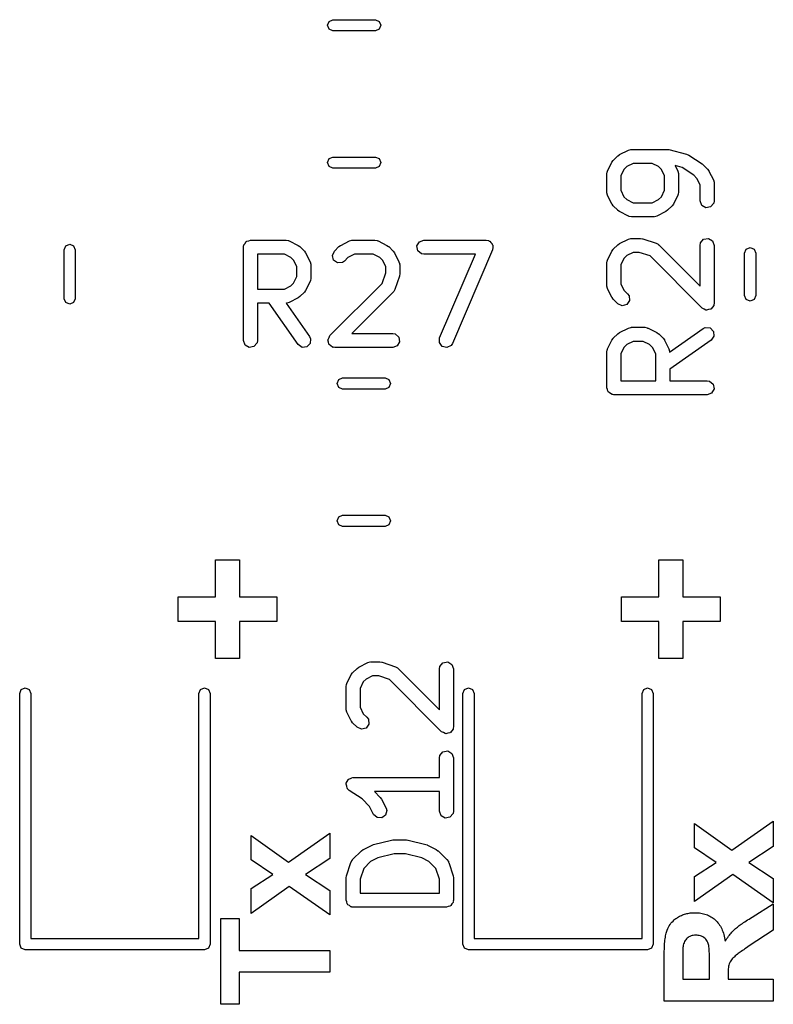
# Model space of a CAD drawing. Extents: x 44 to 148, y -85 to -25.
# Tile 26 of 58: x 110 to 118, y -84 to -73. Entities that reach past the tile are written whole.
import ezdxf

# ---------------------------------------------------------------- set-up
doc = ezdxf.new("R2010")
doc.units = 0
doc.layers.add('BLACK', color=7, linetype='CONTINUOUS')

msp = doc.modelspace()

# ---------------------------------------------------------------- linework, layer by layer
at = {"layer": 'BLACK', "linetype": 'CONTINUOUS'}
for p, q in [((113.327136, -73.5346), (113.34471, -73.492174)), ((113.34471, -73.577026), (113.327136, -73.5346)), ((113.34471, -73.492174), (113.387136, -73.4746)), ((113.387136, -73.4746), (113.841264, -73.4746)), ((113.841264, -73.4746), (113.88369, -73.492174)), ((113.88369, -73.492174), (113.901264, -73.5346)), ((113.901264, -73.5346), (113.88369, -73.577026)), ((113.387136, -73.5946), (113.34471, -73.577026)), ((113.841264, -73.5946), (113.387136, -73.5946)), ((113.88369, -73.577026), (113.841264, -73.5946)), ((116.390105, -74.9803), (116.437724, -74.932681)), ((116.437724, -74.932681), (116.45609, -74.919821)), ((116.45609, -74.919821), (116.457216, -74.918632)), ((116.457216, -74.918632), (116.552454, -74.871013)), ((116.552454, -74.871013), (116.57742, -74.863587)), ((116.57742, -74.863587), (116.581781, -74.864628)), ((116.581781, -74.864628), (116.585995, -74.863095)), ((116.585995, -74.863095), (116.966947, -74.863095)), ((116.966947, -74.863095), (116.981688, -74.865694)), ((116.981688, -74.865694), (116.985137, -74.865334)), ((116.985137, -74.865334), (117.175613, -74.912953)), ((117.175613, -74.912953), (117.198604, -74.923207)), ((117.198604, -74.923207), (117.199026, -74.92331)), ((117.199026, -74.92331), (117.341883, -75.018548)), ((113.327136, -75.0046), (113.34471, -74.962174)), ((113.34471, -75.047026), (113.327136, -75.0046)), ((113.34471, -74.962174), (113.387136, -74.9446)), ((113.387136, -75.0646), (113.34471, -75.047026)), ((113.387136, -74.9446), (113.841264, -74.9446)), ((113.841264, -74.9446), (113.88369, -74.962174)), ((113.88369, -75.047026), (113.841264, -75.0646)), ((113.88369, -74.962174), (113.901264, -75.0046)), ((113.901264, -75.0046), (113.88369, -75.047026)), ((116.328437, -75.09503), (116.376056, -74.999792)), ((116.376056, -74.999792), (116.389414, -74.981781)), ((116.389414, -74.981781), (116.390105, -74.9803)), ((116.535184, -75.047353), (116.504777, -75.07776)), ((116.6037, -75.013095), (116.535184, -75.047353)), ((116.806385, -75.013095), (116.6037, -75.013095)), ((116.874901, -75.047353), (116.806385, -75.013095)), ((116.905308, -75.07776), (116.874901, -75.047353)), ((117.126629, -75.055324), (117.052533, -75.0368)), ((117.052533, -75.0368), (117.081648, -75.09503)), ((117.341883, -75.018548), (117.350146, -75.026441)), ((117.350146, -75.026441), (117.353312, -75.027918)), ((117.353312, -75.027918), (117.400932, -75.075537)), ((113.841264, -75.0646), (113.387136, -75.0646)), ((116.320519, -75.128571), (116.325042, -75.102919)), ((116.320519, -75.319047), (116.320519, -75.128571)), ((116.325042, -75.102919), (116.327924, -75.099483)), ((116.327924, -75.099483), (116.328437, -75.09503)), ((116.504777, -75.07776), (116.470519, -75.146276)), ((116.470519, -75.146276), (116.470519, -75.301342)), ((116.939566, -75.146276), (116.905308, -75.07776)), ((116.939566, -75.301342), (116.939566, -75.146276)), ((117.081648, -75.09503), (117.089074, -75.119996)), ((117.089074, -75.119996), (117.088032, -75.124357)), ((117.088032, -75.124357), (117.089566, -75.128571)), ((117.089566, -75.128571), (117.089566, -75.319047)), ((117.252498, -75.139236), (117.126629, -75.055324)), ((117.286261, -75.172998), (117.252498, -75.139236)), ((117.400932, -75.075537), (117.413794, -75.093905)), ((117.413794, -75.093905), (117.414982, -75.09503)), ((117.414982, -75.09503), (117.462601, -75.190268)), ((117.320519, -75.241514), (117.286261, -75.172998)), ((117.320519, -75.414285), (117.320519, -75.241514)), ((117.462601, -75.190268), (117.470027, -75.215234)), ((117.470027, -75.215234), (117.468985, -75.219595)), ((117.468985, -75.219595), (117.470519, -75.223809)), ((117.470519, -75.223809), (117.470519, -75.414285)), ((116.322052, -75.32326), (116.320519, -75.319047)), ((116.321011, -75.327621), (116.322052, -75.32326)), ((116.328437, -75.352588), (116.321011, -75.327621)), ((116.376056, -75.447826), (116.328437, -75.352588)), ((116.470519, -75.301342), (116.504777, -75.369858)), ((116.905308, -75.369858), (116.939566, -75.301342)), ((117.081648, -75.352588), (117.034029, -75.447826)), ((117.08216, -75.348134), (117.081648, -75.352588)), ((117.085043, -75.344699), (117.08216, -75.348134)), ((117.089566, -75.319047), (117.085043, -75.344699)), ((116.377245, -75.448951), (116.376056, -75.447826)), ((116.390105, -75.467318), (116.377245, -75.448951)), ((116.437724, -75.514937), (116.390105, -75.467318)), ((116.504777, -75.369858), (116.535184, -75.400265)), ((116.535184, -75.400265), (116.6037, -75.434523)), ((116.6037, -75.434523), (116.806385, -75.434523)), ((116.806385, -75.434523), (116.874901, -75.400265)), ((116.874901, -75.400265), (116.905308, -75.369858)), ((117.01998, -75.467318), (116.972361, -75.514937)), ((117.020671, -75.465836), (117.01998, -75.467318)), ((117.034029, -75.447826), (117.020671, -75.465836)), ((117.338066, -75.462494), (117.320519, -75.414285)), ((117.382495, -75.488146), (117.338066, -75.462494)), ((117.465996, -75.439937), (117.433019, -75.479237)), ((117.470519, -75.414285), (117.465996, -75.439937)), ((116.439205, -75.515628), (116.437724, -75.514937)), ((116.457216, -75.528986), (116.439205, -75.515628)), ((116.552454, -75.576605), (116.457216, -75.528986)), ((116.952869, -75.528986), (116.857631, -75.576605)), ((116.953994, -75.527796), (116.952869, -75.528986)), ((116.972361, -75.514937), (116.953994, -75.527796)), ((117.433019, -75.479237), (117.382495, -75.488146)), ((116.556907, -75.577117), (116.552454, -75.576605)), ((116.560343, -75.58), (116.556907, -75.577117)), ((116.585995, -75.584523), (116.560343, -75.58)), ((116.82409, -75.584523), (116.585995, -75.584523)), ((116.828303, -75.582989), (116.82409, -75.584523)), ((116.832664, -75.584031), (116.828303, -75.582989)), ((116.857631, -75.576605), (116.832664, -75.584031)), ((110.524074, -75.896322), (110.5665, -75.878748)), ((110.5665, -75.878748), (110.608926, -75.896322)), ((112.431219, -75.893909), (112.432937, -75.884167)), ((112.432937, -75.884167), (112.445462, -75.869239)), ((112.445462, -75.869239), (112.455205, -75.852366)), ((112.455205, -75.852366), (112.461563, -75.850051)), ((112.461563, -75.850051), (112.465914, -75.844867)), ((112.465914, -75.844867), (112.485105, -75.841482)), ((112.485105, -75.841482), (112.503414, -75.834819)), ((112.503414, -75.834819), (112.884366, -75.834819)), ((112.884366, -75.834819), (112.910018, -75.839342)), ((112.910018, -75.839342), (112.913453, -75.842224)), ((112.913453, -75.842224), (112.917907, -75.842737)), ((112.917907, -75.842737), (113.013145, -75.890356)), ((113.013145, -75.890356), (113.031155, -75.903714)), ((113.450381, -75.904405), (113.468747, -75.891545)), ((113.468747, -75.891545), (113.469873, -75.890356)), ((113.469873, -75.890356), (113.565111, -75.842737)), ((113.565111, -75.842737), (113.590077, -75.835311)), ((113.590077, -75.835311), (113.594438, -75.836352)), ((113.594438, -75.836352), (113.598652, -75.834819)), ((113.598652, -75.834819), (113.836747, -75.834819)), ((113.836747, -75.834819), (113.862399, -75.839342)), ((113.862399, -75.839342), (113.865834, -75.842224)), ((113.865834, -75.842224), (113.870288, -75.842737)), ((113.870288, -75.842737), (113.965526, -75.890356)), ((113.965526, -75.890356), (113.983536, -75.903714)), ((114.286696, -75.896795), (114.312348, -75.852366)), ((114.312348, -75.852366), (114.360557, -75.834819)), ((114.360557, -75.834819), (115.027223, -75.834819)), ((115.027223, -75.834819), (115.052875, -75.839342)), ((115.052875, -75.839342), (115.059663, -75.845038)), ((115.059663, -75.845038), (115.068289, -75.847061)), ((115.068289, -75.847061), (115.078769, -75.86107)), ((115.078769, -75.86107), (115.092175, -75.872319)), ((115.092175, -75.872319), (115.093713, -75.881046)), ((115.093713, -75.881046), (115.099021, -75.88814)), ((115.099021, -75.88814), (115.098044, -75.905608)), ((116.390105, -75.932681), (116.437724, -75.885062)), ((116.437724, -75.885062), (116.45609, -75.872202)), ((116.45609, -75.872202), (116.457216, -75.871013)), ((116.457216, -75.871013), (116.552454, -75.823394)), ((116.552454, -75.823394), (116.57742, -75.815968)), ((116.57742, -75.815968), (116.581781, -75.817009)), ((116.581781, -75.817009), (116.585995, -75.815476)), ((116.585995, -75.815476), (116.681233, -75.815476)), ((116.681233, -75.815476), (116.703315, -75.819369)), ((116.703315, -75.819369), (116.70495, -75.819325)), ((116.70495, -75.819325), (116.847807, -75.866944)), ((116.847807, -75.866944), (116.870712, -75.879346)), ((116.870712, -75.879346), (116.873059, -75.883167)), ((116.873059, -75.883167), (116.877123, -75.885062)), ((116.877123, -75.885062), (117.320519, -76.328457)), ((117.320519, -75.890476), (117.325042, -75.864824)), ((117.320519, -76.328457), (117.320519, -75.890476)), ((117.325042, -75.864824), (117.358019, -75.825524)), ((117.358019, -75.825524), (117.408543, -75.816615)), ((117.408543, -75.816615), (117.452972, -75.842267)), ((117.452972, -75.842267), (117.470519, -75.890476)), ((117.470519, -75.890476), (117.470519, -76.509523)), ((110.5065, -75.938748), (110.524074, -75.896322)), ((110.5065, -76.461252), (110.5065, -75.938748)), ((110.608926, -75.896322), (110.6265, -75.938748)), ((110.6265, -75.938748), (110.6265, -76.461252)), ((112.428414, -75.909819), (112.430131, -75.900077)), ((112.428414, -76.909819), (112.428414, -75.909819)), ((112.429553, -75.896795), (112.431219, -75.893909)), ((112.430131, -75.900077), (112.429553, -75.896795)), ((112.866661, -75.984819), (112.578414, -75.984819)), ((112.578414, -75.984819), (112.578414, -76.358628)), ((112.935177, -76.019077), (112.866661, -75.984819)), ((113.031155, -75.903714), (113.032637, -75.904405)), ((113.032637, -75.904405), (113.080256, -75.952024)), ((113.080256, -75.952024), (113.093115, -75.97039)), ((113.093115, -75.97039), (113.094305, -75.971516)), ((113.094305, -75.971516), (113.141924, -76.066754)), ((113.381081, -75.998521), (113.402762, -75.952024)), ((113.402762, -75.952024), (113.450381, -75.904405)), ((113.616357, -75.984819), (113.547841, -76.019077)), ((113.819042, -75.984819), (113.616357, -75.984819)), ((113.887558, -76.019077), (113.819042, -75.984819)), ((113.983536, -75.903714), (113.985018, -75.904405)), ((113.985018, -75.904405), (114.032637, -75.952024)), ((114.032637, -75.952024), (114.045496, -75.97039)), ((114.045496, -75.97039), (114.046686, -75.971516)), ((114.046686, -75.971516), (114.094305, -76.066754)), ((114.295605, -75.947319), (114.286696, -75.896795)), ((114.334905, -75.980296), (114.295605, -75.947319)), ((114.360557, -75.984819), (114.334905, -75.980296)), ((114.913482, -75.984819), (114.360557, -75.984819)), ((114.529716, -76.880275), (114.913482, -75.984819)), ((115.096159, -75.939363), (114.667588, -76.939363)), ((115.096653, -75.930517), (115.096159, -75.939363)), ((115.101084, -75.922843), (115.096653, -75.930517)), ((115.098044, -75.905608), (115.101084, -75.922843)), ((116.328437, -76.047411), (116.376056, -75.952173)), ((116.376056, -75.952173), (116.389414, -75.934162)), ((116.389414, -75.934162), (116.390105, -75.932681)), ((116.6037, -75.965476), (116.535184, -75.999734)), ((116.669063, -75.965476), (116.6037, -75.965476)), ((116.783576, -76.003647), (116.669063, -75.965476)), ((117.7957, -75.972936), (117.813274, -75.93051)), ((117.7957, -76.427064), (117.7957, -75.972936)), ((117.813274, -75.93051), (117.8557, -75.912936)), ((117.8557, -75.912936), (117.898126, -75.93051)), ((117.898126, -75.93051), (117.9157, -75.972936)), ((117.9157, -75.972936), (117.9157, -76.427064)), ((112.965584, -76.049484), (112.935177, -76.019077)), ((112.999842, -76.118), (112.965584, -76.049484)), ((113.141924, -76.066754), (113.14935, -76.09172)), ((113.14935, -76.09172), (113.148308, -76.096081)), ((113.148308, -76.096081), (113.149842, -76.100295)), ((113.149842, -76.100295), (113.149842, -76.243152)), ((113.394358, -76.048075), (113.381081, -75.998521)), ((113.436384, -76.077502), (113.394358, -76.048075)), ((113.487491, -76.07303), (113.436384, -76.077502)), ((113.508828, -76.05809), (113.487491, -76.07303)), ((113.547841, -76.019077), (113.508828, -76.05809)), ((113.917965, -76.049484), (113.887558, -76.019077)), ((113.952223, -76.118), (113.917965, -76.049484)), ((114.094305, -76.066754), (114.101731, -76.09172)), ((114.101731, -76.09172), (114.100689, -76.096081)), ((114.100689, -76.096081), (114.102223, -76.100295)), ((114.102223, -76.100295), (114.102223, -76.195533)), ((116.320519, -76.080952), (116.325042, -76.0553)), ((116.320519, -76.319047), (116.320519, -76.080952)), ((116.325042, -76.0553), (116.327924, -76.051864)), ((116.327924, -76.051864), (116.328437, -76.047411)), ((116.504777, -76.030141), (116.470519, -76.098657)), ((116.470519, -76.098657), (116.470519, -76.301342)), ((116.535184, -75.999734), (116.504777, -76.030141)), ((117.342486, -76.562556), (116.783576, -76.003647)), ((112.999842, -76.225447), (112.999842, -76.118)), ((113.914051, -76.297876), (113.952223, -76.183363)), ((113.952223, -76.183363), (113.952223, -76.118)), ((114.102223, -76.195533), (114.098329, -76.217615)), ((112.935177, -76.32437), (112.965584, -76.293963)), ((112.965584, -76.293963), (112.999842, -76.225447)), ((113.141924, -76.276693), (113.094305, -76.371931)), ((113.142436, -76.272239), (113.141924, -76.276693)), ((113.145319, -76.268804), (113.142436, -76.272239)), ((113.149842, -76.243152), (113.145319, -76.268804)), ((113.355143, -76.856786), (113.914051, -76.297876)), ((114.098374, -76.219251), (114.050755, -76.362107)), ((114.098329, -76.217615), (114.098374, -76.219251)), ((116.470519, -76.301342), (116.504777, -76.369858)), ((112.578414, -76.358628), (112.866661, -76.358628)), ((112.866661, -76.358628), (112.935177, -76.32437)), ((113.080256, -76.391423), (113.032637, -76.439042)), ((113.080947, -76.389941), (113.080256, -76.391423)), ((113.094305, -76.371931), (113.080947, -76.389941)), ((114.032637, -76.391423), (113.589242, -76.834819)), ((114.034532, -76.387358), (114.032637, -76.391423)), ((114.038352, -76.385012), (114.034532, -76.387358)), ((114.050755, -76.362107), (114.038352, -76.385012)), ((116.322052, -76.32326), (116.320519, -76.319047)), ((116.321011, -76.327621), (116.322052, -76.32326)), ((116.328437, -76.352588), (116.321011, -76.327621)), ((116.376056, -76.447826), (116.328437, -76.352588)), ((116.504777, -76.369858), (116.54379, -76.408871)), ((116.54379, -76.408871), (116.55873, -76.430208)), ((110.524074, -76.503678), (110.5065, -76.461252)), ((110.5665, -76.521252), (110.524074, -76.503678)), ((110.608926, -76.503678), (110.5665, -76.521252)), ((110.6265, -76.461252), (110.608926, -76.503678)), ((112.70246, -76.508628), (112.578414, -76.508628)), ((112.578414, -76.508628), (112.578414, -76.909819)), ((113.0134, -76.952829), (112.70246, -76.508628)), ((112.888579, -76.507094), (112.885315, -76.508282)), ((112.885315, -76.508282), (113.136285, -76.86681)), ((112.89294, -76.508136), (112.888579, -76.507094)), ((112.917907, -76.50071), (112.89294, -76.508136)), ((113.013145, -76.453091), (112.917907, -76.50071)), ((113.01427, -76.451901), (113.013145, -76.453091)), ((113.032637, -76.439042), (113.01427, -76.451901)), ((116.377245, -76.448951), (116.376056, -76.447826)), ((116.390105, -76.467318), (116.377245, -76.448951)), ((116.437724, -76.514937), (116.390105, -76.467318)), ((116.48422, -76.536618), (116.437724, -76.514937)), ((116.533775, -76.523341), (116.48422, -76.536618)), ((116.563201, -76.481315), (116.533775, -76.523341)), ((116.55873, -76.430208), (116.563201, -76.481315)), ((117.470519, -76.509523), (117.467676, -76.525645)), ((117.813274, -76.46949), (117.7957, -76.427064)), ((117.8557, -76.487064), (117.813274, -76.46949)), ((117.898126, -76.46949), (117.8557, -76.487064)), ((117.9157, -76.427064), (117.898126, -76.46949)), ((117.362939, -76.572093), (117.342486, -76.562556)), ((117.382495, -76.583384), (117.362939, -76.572093)), ((117.385875, -76.582787), (117.382495, -76.583384)), ((117.388983, -76.584237), (117.385875, -76.582787)), ((117.410785, -76.578395), (117.388983, -76.584237)), ((117.433019, -76.574475), (117.410785, -76.578395)), ((117.435223, -76.571847), (117.433019, -76.574475)), ((117.438537, -76.57096), (117.435223, -76.571847)), ((117.451485, -76.552468), (117.438537, -76.57096)), ((117.465996, -76.535175), (117.451485, -76.552468)), ((117.466804, -76.53059), (117.465996, -76.535175)), ((117.467964, -76.528934), (117.466804, -76.53059)), ((117.467676, -76.525645), (117.467964, -76.528934)), ((113.589242, -76.834819), (114.027223, -76.834819)), ((114.027223, -76.834819), (114.052875, -76.839342)), ((114.052875, -76.839342), (114.092175, -76.872319)), ((116.390105, -76.885062), (116.437724, -76.837443)), ((116.437724, -76.837443), (116.45609, -76.824583)), ((116.45609, -76.824583), (116.457216, -76.823394)), ((116.457216, -76.823394), (116.552454, -76.775775)), ((116.552454, -76.775775), (116.57742, -76.768349)), ((116.57742, -76.768349), (116.581781, -76.76939)), ((116.581781, -76.76939), (116.585995, -76.767857)), ((116.585995, -76.767857), (116.728852, -76.767857)), ((116.728852, -76.767857), (116.754504, -76.77238)), ((116.754504, -76.77238), (116.757939, -76.775262)), ((116.757939, -76.775262), (116.762393, -76.775775)), ((116.762393, -76.775775), (116.857631, -76.823394)), ((116.857631, -76.823394), (116.875641, -76.836752)), ((116.875641, -76.836752), (116.877123, -76.837443)), ((116.877123, -76.837443), (116.924742, -76.885062)), ((116.993982, -77.032383), (117.35251, -76.781414)), ((117.35251, -76.781414), (117.376118, -76.770409)), ((117.376118, -76.770409), (117.427225, -76.774888)), ((117.427225, -76.774888), (117.463497, -76.81117)), ((117.463497, -76.81117), (117.467961, -76.862278)), ((112.445961, -76.958028), (112.428414, -76.909819)), ((112.573891, -76.935471), (112.540914, -76.974771)), ((112.578414, -76.909819), (112.573891, -76.935471)), ((113.142811, -76.941525), (113.106529, -76.977797)), ((113.136285, -76.86681), (113.14729, -76.890418)), ((113.14729, -76.890418), (113.142811, -76.941525)), ((113.333462, -76.903283), (113.334911, -76.900175)), ((113.339303, -76.925085), (113.333462, -76.903283)), ((113.334315, -76.896795), (113.345605, -76.877239)), ((113.334911, -76.900175), (113.334315, -76.896795)), ((113.343224, -76.947319), (113.339303, -76.925085)), ((113.345605, -76.877239), (113.355143, -76.856786)), ((114.101084, -76.922843), (114.075432, -76.967272)), ((114.092175, -76.872319), (114.101084, -76.922843)), ((114.526854, -76.931498), (114.529716, -76.880275)), ((114.557586, -76.972578), (114.526854, -76.931498)), ((114.667588, -76.939363), (114.653326, -76.961159)), ((116.328437, -76.999792), (116.376056, -76.904554)), ((116.376056, -76.904554), (116.389414, -76.886543)), ((116.389414, -76.886543), (116.390105, -76.885062)), ((116.6037, -76.917857), (116.535184, -76.952115)), ((116.711147, -76.917857), (116.6037, -76.917857)), ((116.779663, -76.952115), (116.711147, -76.917857)), ((116.924742, -76.885062), (116.937601, -76.903428)), ((116.937601, -76.903428), (116.938791, -76.904554)), ((116.938791, -76.904554), (116.98641, -76.999792)), ((117.438529, -76.904299), (116.994328, -77.215239)), ((117.467961, -76.862278), (117.438529, -76.904299)), ((112.49039, -76.98368), (112.445961, -76.958028)), ((112.540914, -76.974771), (112.49039, -76.98368)), ((113.055421, -76.982261), (113.0134, -76.952829)), ((113.106529, -76.977797), (113.055421, -76.982261)), ((113.345851, -76.949523), (113.343224, -76.947319)), ((113.346739, -76.952837), (113.345851, -76.949523)), ((113.36523, -76.965785), (113.346739, -76.952837)), ((113.382524, -76.980296), (113.36523, -76.965785)), ((113.387108, -76.981104), (113.382524, -76.980296)), ((113.388765, -76.982264), (113.387108, -76.981104)), ((113.392053, -76.981976), (113.388765, -76.982264)), ((113.408176, -76.984819), (113.392053, -76.981976)), ((114.027223, -76.984819), (113.408176, -76.984819)), ((114.075432, -76.967272), (114.027223, -76.984819)), ((114.607534, -76.984291), (114.557586, -76.972578)), ((114.653326, -76.961159), (114.607534, -76.984291)), ((116.320519, -77.033333), (116.325042, -77.007681)), ((116.320519, -77.414285), (116.320519, -77.033333)), ((116.325042, -77.007681), (116.327924, -77.004245)), ((116.327924, -77.004245), (116.328437, -76.999792)), ((116.504777, -76.982522), (116.470519, -77.051038)), ((116.470519, -77.051038), (116.470519, -77.339285)), ((116.535184, -76.952115), (116.504777, -76.982522)), ((116.81007, -76.982522), (116.779663, -76.952115)), ((116.844328, -77.051038), (116.81007, -76.982522)), ((116.844328, -77.339285), (116.844328, -77.051038)), ((116.98641, -76.999792), (116.993836, -77.024758)), ((116.993836, -77.024758), (116.992794, -77.029119)), ((116.992794, -77.029119), (116.993982, -77.032383)), ((116.994328, -77.215239), (116.994328, -77.339285)), ((113.430636, -77.37), (113.44821, -77.327574)), ((113.44821, -77.327574), (113.490636, -77.31)), ((113.490636, -77.31), (113.944764, -77.31)), ((113.944764, -77.31), (113.98719, -77.327574)), ((113.98719, -77.327574), (114.004764, -77.37)), ((116.470519, -77.339285), (116.844328, -77.339285)), ((116.994328, -77.339285), (117.395519, -77.339285)), ((117.395519, -77.339285), (117.421171, -77.343808)), ((117.421171, -77.343808), (117.460471, -77.376785)), ((113.44821, -77.412426), (113.430636, -77.37)), ((113.490636, -77.43), (113.44821, -77.412426)), ((113.944764, -77.43), (113.490636, -77.43)), ((113.98719, -77.412426), (113.944764, -77.43)), ((114.004764, -77.37), (113.98719, -77.412426)), ((116.327182, -77.432593), (116.320519, -77.414285)), ((116.330567, -77.451785), (116.327182, -77.432593)), ((116.335751, -77.456135), (116.330567, -77.451785)), ((116.338066, -77.462494), (116.335751, -77.456135)), ((116.354939, -77.472236), (116.338066, -77.462494)), ((116.369867, -77.484762), (116.354939, -77.472236)), ((117.443728, -77.471738), (117.395519, -77.489285)), ((117.46938, -77.427309), (117.443728, -77.471738)), ((117.460471, -77.376785), (117.46938, -77.427309)), ((116.379609, -77.486479), (116.369867, -77.484762)), ((116.382495, -77.488146), (116.379609, -77.486479)), ((116.385777, -77.487567), (116.382495, -77.488146)), ((116.395519, -77.489285), (116.385777, -77.487567)), ((117.395519, -77.489285), (116.395519, -77.489285)), ((113.430636, -78.84), (113.44821, -78.797574)), ((113.44821, -78.882426), (113.430636, -78.84)), ((113.44821, -78.797574), (113.490636, -78.78)), ((113.490636, -78.78), (113.944764, -78.78)), ((113.944764, -78.78), (113.98719, -78.797574)), ((113.98719, -78.797574), (114.004764, -78.84)), ((114.004764, -78.84), (113.98719, -78.882426)), ((113.490636, -78.9), (113.44821, -78.882426)), ((113.944764, -78.9), (113.490636, -78.9)), ((113.98719, -78.882426), (113.944764, -78.9)), ((112.127449, -79.652983), (112.127449, -79.25621)), ((112.127449, -79.25621), (112.385369, -79.25621)), ((112.385369, -79.25621), (112.385369, -79.652983)), ((116.877449, -79.652983), (116.877449, -79.25621)), ((116.877449, -79.25621), (117.135369, -79.25621)), ((117.135369, -79.25621), (117.135369, -79.652983)), ((111.728845, -79.916765), (111.728845, -79.652983)), ((111.728845, -79.652983), (112.127449, -79.652983)), ((112.385369, -79.652983), (112.783974, -79.652983)), ((112.783974, -79.652983), (112.783974, -79.916765)), ((116.478845, -79.916765), (116.478845, -79.652983)), ((116.478845, -79.652983), (116.877449, -79.652983)), ((117.135369, -79.652983), (117.533974, -79.652983)), ((117.533974, -79.652983), (117.533974, -79.916765)), ((112.127449, -79.916765), (111.728845, -79.916765)), ((112.127449, -80.312438), (112.127449, -79.916765)), ((112.783974, -79.916765), (112.385369, -79.916765)), ((112.385369, -79.916765), (112.385369, -80.312438)), ((116.877449, -79.916765), (116.478845, -79.916765)), ((116.877449, -80.312438), (116.877449, -79.916765)), ((117.533974, -79.916765), (117.135369, -79.916765)), ((117.135369, -79.916765), (117.135369, -80.312438)), ((112.385369, -80.312438), (112.127449, -80.312438)), ((117.135369, -80.312438), (116.877449, -80.312438)), ((113.597605, -80.4667), (113.645224, -80.419081)), ((113.645224, -80.419081), (113.66359, -80.406221)), ((113.66359, -80.406221), (113.664716, -80.405032)), ((113.664716, -80.405032), (113.759954, -80.357413)), ((113.759954, -80.357413), (113.78492, -80.349987)), ((113.78492, -80.349987), (113.789281, -80.351028)), ((113.789281, -80.351028), (113.793495, -80.349495)), ((113.793495, -80.349495), (113.888733, -80.349495)), ((113.888733, -80.349495), (113.910815, -80.353388)), ((113.910815, -80.353388), (113.91245, -80.353344)), ((113.91245, -80.353344), (114.055307, -80.400963)), ((114.055307, -80.400963), (114.078212, -80.413365)), ((114.078212, -80.413365), (114.080559, -80.417186)), ((114.080559, -80.417186), (114.084623, -80.419081)), ((114.084623, -80.419081), (114.528019, -80.862476)), ((114.528019, -80.424495), (114.532542, -80.398843)), ((114.528019, -80.862476), (114.528019, -80.424495)), ((114.532542, -80.398843), (114.565519, -80.359543)), ((114.565519, -80.359543), (114.616043, -80.350634)), ((114.616043, -80.350634), (114.660472, -80.376286)), ((114.660472, -80.376286), (114.678019, -80.424495)), ((114.678019, -80.424495), (114.678019, -81.043542)), ((113.535937, -80.58143), (113.583556, -80.486192)), ((113.583556, -80.486192), (113.596914, -80.468181)), ((113.596914, -80.468181), (113.597605, -80.4667)), ((113.8112, -80.499495), (113.742684, -80.533753)), ((113.876563, -80.499495), (113.8112, -80.499495)), ((113.991076, -80.537666), (113.876563, -80.499495)), ((110.048274, -80.643974), (110.0907, -80.6264)), ((110.0907, -80.6264), (110.133126, -80.643974)), ((111.968274, -80.643974), (112.0107, -80.6264)), ((112.0107, -80.6264), (112.053126, -80.643974)), ((113.528019, -80.614971), (113.532542, -80.589319)), ((113.528019, -80.853066), (113.528019, -80.614971)), ((113.532542, -80.589319), (113.535424, -80.585883)), ((113.535424, -80.585883), (113.535937, -80.58143)), ((113.712277, -80.56416), (113.678019, -80.632676)), ((113.678019, -80.632676), (113.678019, -80.835361)), ((113.742684, -80.533753), (113.712277, -80.56416)), ((114.549986, -81.096575), (113.991076, -80.537666)), ((114.795774, -80.643974), (114.8382, -80.6264)), ((114.8382, -80.6264), (114.880626, -80.643974)), ((116.715774, -80.643974), (116.7582, -80.6264)), ((116.7582, -80.6264), (116.800626, -80.643974)), ((110.0307, -80.6864), (110.048274, -80.643974)), ((110.0307, -83.3714), (110.0307, -80.6864)), ((110.133126, -80.643974), (110.1507, -80.6864)), ((110.1507, -80.6864), (110.1507, -83.3114)), ((111.9507, -80.6864), (111.968274, -80.643974)), ((111.9507, -83.3114), (111.9507, -80.6864)), ((112.053126, -80.643974), (112.0707, -80.6864)), ((112.0707, -80.6864), (112.0707, -83.3714)), ((114.7782, -80.6864), (114.795774, -80.643974)), ((114.7782, -83.3714), (114.7782, -80.6864)), ((114.880626, -80.643974), (114.8982, -80.6864)), ((114.8982, -80.6864), (114.8982, -83.3114)), ((116.6982, -80.6864), (116.715774, -80.643974)), ((116.6982, -83.3114), (116.6982, -80.6864)), ((116.800626, -80.643974), (116.8182, -80.6864)), ((116.8182, -80.6864), (116.8182, -83.3714)), ((113.678019, -80.835361), (113.712277, -80.903877)), ((113.529552, -80.857279), (113.528019, -80.853066)), ((113.528511, -80.86164), (113.529552, -80.857279)), ((113.535937, -80.886607), (113.528511, -80.86164)), ((113.583556, -80.981845), (113.535937, -80.886607)), ((113.712277, -80.903877), (113.75129, -80.94289)), ((113.75129, -80.94289), (113.76623, -80.964227)), ((113.584745, -80.98297), (113.583556, -80.981845)), ((113.597605, -81.001337), (113.584745, -80.98297)), ((113.645224, -81.048956), (113.597605, -81.001337)), ((113.69172, -81.070637), (113.645224, -81.048956)), ((113.770701, -81.015334), (113.741275, -81.05736)), ((113.76623, -80.964227), (113.770701, -81.015334)), ((114.678019, -81.043542), (114.675176, -81.059664)), ((113.741275, -81.05736), (113.69172, -81.070637)), ((114.570439, -81.106112), (114.549986, -81.096575)), ((114.589995, -81.117403), (114.570439, -81.106112)), ((114.593375, -81.116806), (114.589995, -81.117403)), ((114.596483, -81.118256), (114.593375, -81.116806)), ((114.618285, -81.112414), (114.596483, -81.118256)), ((114.640519, -81.108494), (114.618285, -81.112414)), ((114.642723, -81.105866), (114.640519, -81.108494)), ((114.646037, -81.104979), (114.642723, -81.105866)), ((114.658985, -81.086487), (114.646037, -81.104979)), ((114.673496, -81.069194), (114.658985, -81.086487)), ((114.674304, -81.064609), (114.673496, -81.069194)), ((114.675464, -81.062953), (114.674304, -81.064609)), ((114.675176, -81.059664), (114.675464, -81.062953)), ((114.528019, -81.376876), (114.532542, -81.351224)), ((114.532542, -81.351224), (114.565519, -81.311924)), ((114.565519, -81.311924), (114.616043, -81.303015)), ((114.616043, -81.303015), (114.660472, -81.328667)), ((114.660472, -81.328667), (114.678019, -81.376876)), ((114.528019, -81.58759), (114.528019, -81.376876)), ((114.678019, -81.376876), (114.678019, -81.948304)), ((113.528174, -81.657763), (113.529906, -81.653813)), ((113.534287, -81.678654), (113.528174, -81.657763)), ((113.529158, -81.649566), (113.54004, -81.630717)), ((113.529906, -81.653813), (113.529158, -81.649566)), ((113.538067, -81.70009), (113.534287, -81.678654)), ((113.54004, -81.630717), (113.548787, -81.610783)), ((113.548787, -81.610783), (113.552654, -81.608871)), ((113.552654, -81.608871), (113.55481, -81.605137)), ((113.55481, -81.605137), (113.575263, -81.597692)), ((113.575263, -81.597692), (113.594776, -81.588045)), ((113.594776, -81.588045), (113.598965, -81.589065)), ((113.598965, -81.589065), (113.603019, -81.58759)), ((113.603019, -81.58759), (114.528019, -81.58759)), ((113.54137, -81.702862), (113.538067, -81.70009)), ((113.542582, -81.707001), (113.54137, -81.702862)), ((113.561416, -81.724994), (113.542582, -81.707001)), ((113.698094, -81.816112), (113.561416, -81.724994)), ((114.528019, -81.73759), (113.831704, -81.73759)), ((113.831704, -81.73759), (113.894147, -81.800033)), ((114.528019, -81.948304), (114.528019, -81.73759)), ((113.779475, -81.897493), (113.698094, -81.816112)), ((113.821651, -81.981845), (113.779475, -81.897493)), ((113.894147, -81.800033), (113.907009, -81.818401)), ((113.907009, -81.818401), (113.908196, -81.819525)), ((113.908196, -81.819525), (113.955815, -81.914763)), ((113.858905, -82.017117), (113.821651, -81.981845)), ((113.951321, -81.989628), (113.910115, -82.020192)), ((113.963241, -81.939729), (113.951321, -81.989628)), ((113.955815, -81.914763), (113.963241, -81.939729)), ((114.545566, -81.996513), (114.528019, -81.948304)), ((114.589995, -82.022165), (114.545566, -81.996513)), ((114.673496, -81.973956), (114.640519, -82.013256)), ((114.678019, -81.948304), (114.673496, -81.973956)), ((113.910115, -82.020192), (113.858905, -82.017117)), ((114.640519, -82.013256), (114.589995, -82.022165)), ((117.259615, -82.340291), (117.259615, -82.079635)), ((117.259615, -82.079635), (117.659868, -82.363885)), ((117.659868, -82.363885), (118.1045, -82.053513)), ((118.1045, -82.053513), (118.1045, -82.325966)), ((112.509615, -82.46893), (112.509615, -82.208274)), ((112.509615, -82.208274), (112.909868, -82.492524)), ((112.909868, -82.492524), (113.3545, -82.182152)), ((113.3545, -82.182152), (113.3545, -82.454605)), ((113.712335, -82.357413), (113.807573, -82.309794)), ((113.807573, -82.309794), (113.819979, -82.306103)), ((113.819979, -82.306103), (113.822924, -82.304115)), ((113.822924, -82.304115), (114.0134, -82.256496)), ((114.0134, -82.256496), (114.028332, -82.255442)), ((114.028332, -82.255442), (114.03159, -82.254257)), ((114.03159, -82.254257), (114.174447, -82.254257)), ((114.174447, -82.254257), (114.189188, -82.256856)), ((114.189188, -82.256856), (114.192637, -82.256496)), ((114.192637, -82.256496), (114.383113, -82.304115)), ((114.383113, -82.304115), (114.394935, -82.309387)), ((114.394935, -82.309387), (114.398464, -82.309794)), ((114.398464, -82.309794), (114.493702, -82.357413)), ((113.597605, -82.4667), (113.692843, -82.371462)), ((113.692843, -82.371462), (113.711211, -82.358599)), ((113.711211, -82.358599), (113.712335, -82.357413)), ((114.040824, -82.404257), (113.86729, -82.44764)), ((114.165213, -82.404257), (114.040824, -82.404257)), ((114.338747, -82.44764), (114.165213, -82.404257)), ((114.493702, -82.357413), (114.511712, -82.370771)), ((114.511712, -82.370771), (114.513194, -82.371462)), ((114.513194, -82.371462), (114.608433, -82.4667)), ((117.491902, -82.496741), (117.259615, -82.340291)), ((118.1045, -82.325966), (117.84272, -82.496741)), ((112.741902, -82.62538), (112.509615, -82.46893)), ((113.3545, -82.454605), (113.09272, -82.62538)), ((113.531868, -82.638873), (113.579487, -82.496016)), ((113.579487, -82.496016), (113.591889, -82.473111)), ((113.591889, -82.473111), (113.59571, -82.470763)), ((113.59571, -82.470763), (113.597605, -82.4667)), ((113.790303, -82.486134), (113.71619, -82.560246)), ((113.86729, -82.44764), (113.790303, -82.486134)), ((114.415734, -82.486134), (114.338747, -82.44764)), ((114.489848, -82.560247), (114.415734, -82.486134)), ((114.608433, -82.4667), (114.623374, -82.488037)), ((114.623374, -82.488037), (114.623764, -82.492505)), ((114.623764, -82.492505), (114.626551, -82.496016)), ((114.626551, -82.496016), (114.67417, -82.638872)), ((117.259615, -82.645326), (117.491902, -82.496741)), ((117.84272, -82.496741), (118.1045, -82.66892)), ((112.509615, -82.773965), (112.741902, -82.62538)), ((113.09272, -82.62538), (113.3545, -82.797559)), ((113.71619, -82.560246), (113.678019, -82.67476)), ((114.528019, -82.67476), (114.489848, -82.560247)), ((117.669418, -82.626226), (117.259615, -82.916093)), ((118.1045, -82.928733), (117.669418, -82.626226)), ((113.528019, -82.66259), (113.531912, -82.640507)), ((113.528019, -82.900685), (113.528019, -82.66259)), ((113.531912, -82.640507), (113.531868, -82.638873)), ((113.678019, -82.67476), (113.678019, -82.825685)), ((114.528019, -82.825685), (114.528019, -82.67476)), ((114.67417, -82.638872), (114.677459, -82.661052)), ((114.677459, -82.661052), (114.678019, -82.66259)), ((114.678019, -82.66259), (114.678019, -82.900685)), ((117.259615, -82.916093), (117.259615, -82.645326)), ((118.1045, -82.66892), (118.1045, -82.928733)), ((112.919418, -82.754865), (112.509615, -83.044733)), ((112.509615, -83.044733), (112.509615, -82.773965)), ((113.3545, -83.057372), (112.919418, -82.754865)), ((113.3545, -82.797559), (113.3545, -83.057372)), ((113.678019, -82.825685), (114.528019, -82.825685)), ((113.534682, -82.918993), (113.528019, -82.900685)), ((113.538067, -82.938185), (113.534682, -82.918993)), ((113.543251, -82.942535), (113.538067, -82.938185)), ((113.545566, -82.948894), (113.543251, -82.942535)), ((113.562439, -82.958636), (113.545566, -82.948894)), ((114.66097, -82.941264), (114.651228, -82.958138)), ((114.673496, -82.926337), (114.66097, -82.941264)), ((114.675213, -82.916594), (114.673496, -82.926337)), ((114.67688, -82.913709), (114.675213, -82.916594)), ((114.678019, -82.900685), (114.676301, -82.910426)), ((114.676301, -82.910426), (114.67688, -82.913709)), ((117.876987, -83.081812), (118.1045, -82.940249)), ((118.1045, -82.940249), (118.1045, -83.220005)), ((113.577367, -82.971162), (113.562439, -82.958636)), ((113.587109, -82.972879), (113.577367, -82.971162)), ((113.589995, -82.974546), (113.587109, -82.972879)), ((113.593277, -82.973967), (113.589995, -82.974546)), ((113.603019, -82.975685), (113.593277, -82.973967)), ((114.603019, -82.975685), (113.603019, -82.975685)), ((114.621327, -82.969021), (114.603019, -82.975685)), ((114.640519, -82.965637), (114.621327, -82.969021)), ((114.644869, -82.960452), (114.640519, -82.965637)), ((114.651228, -82.958138), (114.644869, -82.960452)), ((117.121334, -83.062783), (117.13223, -83.05824)), ((117.13223, -83.05824), (117.143309, -83.054093)), ((117.143309, -83.054093), (117.154569, -83.05034)), ((117.154569, -83.05034), (117.166012, -83.046983)), ((117.166012, -83.046983), (117.177636, -83.044021)), ((117.177636, -83.044021), (117.189443, -83.041453)), ((117.189443, -83.041453), (117.201432, -83.039281)), ((117.201432, -83.039281), (117.213603, -83.037503)), ((117.213603, -83.037503), (117.225956, -83.036121)), ((117.225956, -83.036121), (117.238492, -83.035134)), ((117.238492, -83.035134), (117.251209, -83.034541)), ((117.251209, -83.034541), (117.264109, -83.034344)), ((117.264109, -83.034344), (117.280395, -83.034643)), ((117.280395, -83.034643), (117.296322, -83.035542)), ((117.296322, -83.035542), (117.311889, -83.037039)), ((117.311889, -83.037039), (117.327096, -83.039136)), ((117.327096, -83.039136), (117.341943, -83.041832)), ((117.341943, -83.041832), (117.35643, -83.045127)), ((117.35643, -83.045127), (117.370558, -83.049021)), ((117.370558, -83.049021), (117.384325, -83.053514)), ((117.384325, -83.053514), (117.397733, -83.058606)), ((117.397733, -83.058606), (117.41078, -83.064297)), ((112.186042, -84.01517), (112.186042, -83.09501)), ((112.186042, -83.09501), (112.383781, -83.09501)), ((112.383781, -83.09501), (112.383781, -83.437683)), ((116.989084, -83.174992), (116.998006, -83.161266)), ((116.998006, -83.161266), (117.007793, -83.148133)), ((117.007793, -83.148133), (117.018444, -83.135592)), ((117.018444, -83.135592), (117.029958, -83.123643)), ((117.029958, -83.123643), (117.042337, -83.112288)), ((117.042337, -83.112288), (117.051069, -83.105046)), ((117.051069, -83.105046), (117.060186, -83.098068)), ((117.060186, -83.098068), (117.069686, -83.091353)), ((117.069686, -83.091353), (117.079571, -83.084902)), ((117.079571, -83.084902), (117.089739, -83.07878)), ((117.089739, -83.07878), (117.100088, -83.073052)), ((117.100088, -83.073052), (117.11062, -83.06772)), ((117.11062, -83.06772), (117.121334, -83.062783)), ((117.41078, -83.064297), (117.423468, -83.070587)), ((117.423468, -83.070587), (117.435796, -83.077476)), ((117.435796, -83.077476), (117.447764, -83.084964)), ((117.447764, -83.084964), (117.459372, -83.093052)), ((117.459372, -83.093052), (117.470621, -83.101738)), ((117.470621, -83.101738), (117.481509, -83.111024)), ((117.481509, -83.111024), (117.491971, -83.120871)), ((117.491971, -83.120871), (117.501939, -83.131313)), ((117.501939, -83.131313), (117.511413, -83.142349)), ((117.511413, -83.142349), (117.520393, -83.153981)), ((117.520393, -83.153981), (117.52888, -83.166206)), ((117.750039, -83.165135), (117.761546, -83.156947)), ((117.761546, -83.156947), (117.773703, -83.148492)), ((117.773703, -83.148492), (117.786509, -83.13977)), ((117.786509, -83.13977), (117.799965, -83.130779)), ((117.799965, -83.130779), (117.81407, -83.121521)), ((117.81407, -83.121521), (117.828825, -83.111996)), ((117.828825, -83.111996), (117.84423, -83.102202)), ((117.84423, -83.102202), (117.860284, -83.092141)), ((117.860284, -83.092141), (117.876987, -83.081812)), ((116.950911, -83.282143), (116.953737, -83.26807)), ((116.953737, -83.26807), (116.956809, -83.254792)), ((116.956809, -83.254792), (116.960127, -83.242308)), ((116.960127, -83.242308), (116.963691, -83.230619)), ((116.963691, -83.230619), (116.9675, -83.219724)), ((116.9675, -83.219724), (116.973831, -83.204221)), ((116.973831, -83.204221), (116.981025, -83.18931)), ((116.981025, -83.18931), (116.989084, -83.174992)), ((117.52888, -83.166206), (117.536873, -83.179027)), ((117.536873, -83.179027), (117.544372, -83.192442)), ((117.544372, -83.192442), (117.551378, -83.206452)), ((117.551378, -83.206452), (117.55789, -83.221057)), ((117.55789, -83.221057), (117.563908, -83.236256)), ((117.563908, -83.236256), (117.569432, -83.25205)), ((117.569432, -83.25205), (117.574463, -83.268439)), ((117.574463, -83.268439), (117.579, -83.285422)), ((117.63343, -83.274706), (117.642645, -83.263066)), ((117.642645, -83.263066), (117.652014, -83.251895)), ((117.652014, -83.251895), (117.661535, -83.241194)), ((117.661535, -83.241194), (117.67121, -83.230961)), ((117.67121, -83.230961), (117.681038, -83.221197)), ((117.681038, -83.221197), (117.687675, -83.214949)), ((117.687675, -83.214949), (117.698359, -83.205379)), ((117.698359, -83.205379), (117.710505, -83.195206)), ((117.710505, -83.195206), (117.719414, -83.18809)), ((117.719414, -83.18809), (117.728973, -83.180706)), ((117.728973, -83.180706), (117.739181, -83.173054)), ((117.739181, -83.173054), (117.750039, -83.165135)), ((118.1045, -83.220005), (117.847495, -83.389094)), ((110.048274, -83.413826), (110.0307, -83.3714)), ((110.1507, -83.3114), (111.9507, -83.3114)), ((112.0707, -83.3714), (112.053126, -83.413826)), ((114.795774, -83.413826), (114.7782, -83.3714)), ((114.8982, -83.3114), (116.6982, -83.3114)), ((116.8182, -83.3714), (116.800626, -83.413826)), ((116.939114, -83.383259), (116.940466, -83.364421)), ((116.940466, -83.364421), (116.942063, -83.346376)), ((116.942063, -83.346376), (116.943906, -83.329126)), ((116.943906, -83.329126), (116.945995, -83.312671)), ((116.945995, -83.312671), (116.94833, -83.29701)), ((116.94833, -83.29701), (116.950911, -83.282143)), ((117.143963, -83.367817), (117.140434, -83.380861)), ((117.148299, -83.355582), (117.143963, -83.367817)), ((117.153442, -83.344153), (117.148299, -83.355582)), ((117.159393, -83.333533), (117.153442, -83.344153)), ((117.166152, -83.323719), (117.159393, -83.333533)), ((117.173718, -83.314714), (117.166152, -83.323719)), ((117.182092, -83.306516), (117.173718, -83.314714)), ((117.191216, -83.299208), (117.182092, -83.306516)), ((117.201034, -83.292875), (117.191216, -83.299208)), ((117.211545, -83.287517), (117.201034, -83.292875)), ((117.222749, -83.283132), (117.211545, -83.287517)), ((117.234647, -83.279722), (117.222749, -83.283132)), ((117.247238, -83.277287), (117.234647, -83.279722)), ((117.260523, -83.275825), (117.247238, -83.277287)), ((117.274501, -83.275338), (117.260523, -83.275825)), ((117.287014, -83.275711), (117.274501, -83.275338)), ((117.29899, -83.27683), (117.287014, -83.275711)), ((117.310432, -83.278695), (117.29899, -83.27683)), ((117.323981, -83.282076), (117.310432, -83.278695)), ((117.336693, -83.286622), (117.323981, -83.282076)), ((117.348569, -83.292335), (117.336693, -83.286622)), ((117.359608, -83.299213), (117.348569, -83.292335)), ((117.363778, -83.302233), (117.359608, -83.299213)), ((117.373522, -83.310409), (117.363778, -83.302233)), ((117.382293, -83.319475), (117.373522, -83.310409)), ((117.39009, -83.329434), (117.382293, -83.319475)), ((117.396913, -83.340284), (117.39009, -83.329434)), ((117.402762, -83.352025), (117.396913, -83.340284)), ((117.407638, -83.364658), (117.402762, -83.352025)), ((117.410098, -83.373616), (117.407638, -83.364658)), ((117.412315, -83.384795), (117.410098, -83.373616)), ((117.579, -83.285422), (117.583043, -83.303)), ((117.583043, -83.303), (117.586592, -83.321173)), ((117.586592, -83.321173), (117.589648, -83.33994)), ((117.589648, -83.33994), (117.598098, -83.325955)), ((117.598098, -83.325955), (117.606701, -83.312439)), ((117.606701, -83.312439), (117.615458, -83.299392)), ((117.615458, -83.299392), (117.624367, -83.286815)), ((117.624367, -83.286815), (117.63343, -83.274706)), ((110.0907, -83.4314), (110.048274, -83.413826)), ((112.0107, -83.4314), (110.0907, -83.4314)), ((112.053126, -83.413826), (112.0107, -83.4314)), ((112.383781, -83.437683), (113.3545, -83.437683)), ((113.3545, -83.437683), (113.3545, -83.671655)), ((114.8382, -83.4314), (114.795774, -83.413826)), ((116.7582, -83.4314), (114.8382, -83.4314)), ((116.800626, -83.413826), (116.7582, -83.4314)), ((116.936042, -83.489368), (116.936072, -83.477863)), ((116.936072, -83.477863), (116.936165, -83.466557)), ((116.936165, -83.466557), (116.936533, -83.444541)), ((116.936533, -83.444541), (116.937148, -83.42332)), ((116.937148, -83.42332), (116.938008, -83.402892)), ((116.938008, -83.402892), (116.939114, -83.383259)), ((117.134334, -83.474609), (117.134165, -83.487486)), ((117.134533, -83.46262), (117.134334, -83.474609)), ((117.134891, -83.446303), (117.134533, -83.46262)), ((117.135317, -83.431985), (117.134891, -83.446303)), ((117.135812, -83.419667), (117.135317, -83.431985)), ((117.13658, -83.406354), (117.135812, -83.419667)), ((117.137713, -83.394712), (117.13658, -83.406354)), ((117.140434, -83.380861), (117.137713, -83.394712)), ((117.414291, -83.398197), (117.412315, -83.384795)), ((117.416025, -83.41382), (117.414291, -83.398197)), ((117.417046, -83.42547), (117.416025, -83.41382)), ((117.41796, -83.438107), (117.417046, -83.42547)), ((117.418767, -83.451732), (117.41796, -83.438107)), ((117.419466, -83.466345), (117.418767, -83.451732)), ((117.420057, -83.481944), (117.419466, -83.466345)), ((117.719585, -83.479524), (117.707042, -83.489246)), ((117.72891, -83.472486), (117.719585, -83.479524)), ((117.739005, -83.465002), (117.72891, -83.472486)), ((117.749871, -83.457072), (117.739005, -83.465002)), ((117.761506, -83.448698), (117.749871, -83.457072)), ((117.773912, -83.439877), (117.761506, -83.448698)), ((117.787088, -83.430612), (117.773912, -83.439877)), ((117.801035, -83.4209), (117.787088, -83.430612)), ((117.815751, -83.410744), (117.801035, -83.4209)), ((117.831238, -83.400142), (117.815751, -83.410744)), ((117.847495, -83.389094), (117.831238, -83.400142)), ((116.936042, -83.747777), (116.936042, -83.489368)), ((117.133796, -83.547884), (117.133781, -83.565205)), ((117.133781, -83.565205), (117.133781, -83.747777)), ((117.133842, -83.531452), (117.133796, -83.547884)), ((117.133919, -83.515908), (117.133842, -83.531452)), ((117.134026, -83.501253), (117.133919, -83.515908)), ((117.134165, -83.487486), (117.134026, -83.501253)), ((117.420541, -83.498532), (117.420057, -83.481944)), ((117.420917, -83.516106), (117.420541, -83.498532)), ((117.421186, -83.534669), (117.420917, -83.516106)), ((117.421347, -83.554218), (117.421186, -83.534669)), ((117.421401, -83.574755), (117.421347, -83.554218)), ((117.421401, -83.747777), (117.421401, -83.574755)), ((117.632061, -83.58262), (117.628338, -83.595269)), ((117.635633, -83.573412), (117.632061, -83.58262)), ((117.641061, -83.562076), (117.635633, -83.573412)), ((117.647559, -83.550931), (117.641061, -83.562076)), ((117.655127, -83.539978), (117.647559, -83.550931)), ((117.663765, -83.529218), (117.655127, -83.539978)), ((117.671445, -83.520747), (117.663765, -83.529218)), ((117.67981, -83.5124), (117.671445, -83.520747)), ((117.687154, -83.505684), (117.67981, -83.5124)), ((117.696232, -83.497967), (117.687154, -83.505684)), ((117.707042, -83.489246), (117.696232, -83.497967)), ((113.3545, -83.671655), (112.383781, -83.671655)), ((112.383781, -83.671655), (112.383781, -84.01517)), ((117.619254, -83.685576), (117.61914, -83.700308)), ((117.619594, -83.671609), (117.619254, -83.685576)), ((117.620162, -83.658408), (117.619594, -83.671609)), ((117.620957, -83.645971), (117.620162, -83.658408)), ((117.621979, -83.6343), (117.620957, -83.645971)), ((117.623695, -83.619929), (117.621979, -83.6343)), ((117.625815, -83.606919), (117.623695, -83.619929)), ((117.628338, -83.595269), (117.625815, -83.606919)), ((116.936042, -83.981468), (116.936042, -83.747777)), ((117.133781, -83.747777), (117.421401, -83.747777)), ((117.61914, -83.700308), (117.61914, -83.747777)), ((117.61914, -83.747777), (118.1045, -83.747777)), ((118.1045, -83.747777), (118.1045, -83.981468)), ((118.1045, -83.981468), (116.936042, -83.981468)), ((112.383781, -84.01517), (112.186042, -84.01517))]:
    msp.add_line(p, q, dxfattribs=at)

doc.saveas('drawing.dxf')
